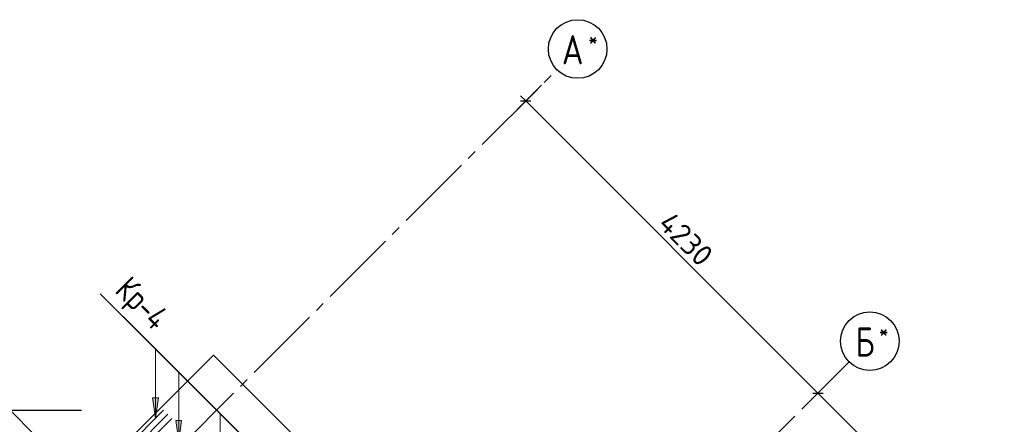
# Model space of a CAD drawing. Header units: millimetres. Extents: x 40580 to 1930067, y -240640 to 81020.
# Tile 204 of 256: x 694170 to 704252, y -208080 to -203938. Entities that reach past the tile are written whole.
import ezdxf

# ---------------------------------------------------------------- set-up
doc = ezdxf.new("R2010")
doc.units = ezdxf.units.MM
doc.linetypes.add('______5', pattern=[1100, 800, -100, 100, -100])
doc.linetypes.add('CENTER', pattern=[2, 1.25, -0.25, 0.25, -0.25])
for name, color, linetype, lineweight in [('S1 Стержни арматуры фон', 7, 'Continuous', 25), ('Standard', 7, 'Continuous', 25), ('ЖБ Перекрытие верхний уровень', 7, 'Continuous', 35), ('ОСИ', 7, 'CENTER', 15), ('Позиционная метка номер позиции', 7, 'Continuous', 13), ('Примечания', 7, 'Continuous', 13)]:
    doc.layers.add(name, color=color, linetype=linetype, lineweight=lineweight)
doc.styles.add('GOST 2.304', font='isocpeur.ttf', dxfattribs={"width": 0.8})
doc.styles.add('ISOCPEUR', font='isocpeur.ttf')

msp = doc.modelspace()

# ---------------------------------------------------------------- hatches: boundary and pattern name
at = {"layer": 'Позиционная метка номер позиции', "linetype": 'Continuous', "lineweight": 13, "transparency": 33554687}
for points in [[(695591.1, -207807.7), (695561.1, -208017.7), (695531.1, -207807.7)], [(695828.1, -208042.8), (695798.1, -208252.7), (695768.1, -208042.8)]]:
    msp.add_hatch(color=7, dxfattribs=at).paths.add_polyline_path(points, flags=16)

# ---------------------------------------------------------------- linework, layer by layer
at = {"layer": 'S1 Стержни арматуры фон', "color": 7, "linetype": 'Continuous', "lineweight": -3, "transparency": 33554687}
for p, q in [((695644.1, -207934.7), (694273.7, -209305.1)), ((695643.4, -207935.4), (694274.4, -209304.4)), ((695686.5, -207977.2), (694316.1, -209347.5)), ((695685.8, -207977.9), (694316.8, -209346.8)), ((695728.9, -208019.6), (694358.5, -209390)), ((695728.2, -208020.3), (694359.2, -209389.3))]:
    msp.add_line(p, q, dxfattribs=at)
at = {"layer": 'Standard', "color": 251, "linetype": 'Continuous', "lineweight": -3, "true_color": 0x656565, "transparency": 33554687}
for p, q in [((699351.7, -204769.9), (699514.7, -204606.9)), ((699351.7, -204769.9), (699440.1, -204681.5)), ((699351.7, -204769.9), (699263.3, -204858.3)), ((702342.7, -207761), (702431.1, -207672.6)), ((702342.7, -207761), (702254.3, -207849.4))]:
    msp.add_line(p, q, dxfattribs=at)
at = {"layer": 'Standard', "color": 7, "linetype": 'Continuous', "lineweight": -3, "transparency": 33554687}
for p, q in [((699351.7, -204769.9), (699298.6, -204716.9)), ((699351.7, -204769.9), (702342.7, -207761)), ((702342.7, -207761), (704251.9, -209670.2))]:
    msp.add_line(p, q, dxfattribs=at)
at = {"layer": 'Standard', "color": 7, "linetype": 'Continuous', "lineweight": 25, "transparency": 33554687}
for p, q in [((699298.6, -204769.9), (699404.7, -204769.9)), ((702289.7, -207761), (702395.8, -207761))]:
    msp.add_line(p, q, dxfattribs=at)
at = {"layer": 'Standard', "color": 251, "linetype": 'Continuous', "lineweight": -3, "true_color": 0x656565, "transparency": 33554687}
msp.add_lwpolyline([(702342.7, -207761), (702354.8, -207749), (702354.8, -207749), (702505.7, -207598)], dxfattribs=at)
at = {"layer": 'ЖБ Перекрытие верхний уровень', "transparency": 33554687}
msp.add_line((694831.8, -208695.9), (693853.3, -207717.4), dxfattribs=at)
at = {"layer": 'ЖБ Перекрытие верхний уровень', "transparency": 33554687, "extrusion": (0, 0, -1)}
msp.add_lwpolyline([(-694831.8, -208695.9), (-696154.1, -207373.6), (-701648.3, -212867.8), (-700326, -214190.1)], dxfattribs=at)
at = {"layer": 'ОСИ', "color": 8, "linetype": '______5', "lineweight": -3, "transparency": 33554687}
for p, q in [((681014.9, -223106.7), (699671.2, -204450.4)), ((683652.4, -226451.3), (702662.3, -207441.5)), ((694803.3, -207940.4), (676099.3, -207940.4))]:
    msp.add_line(p, q, dxfattribs=at)
at = {"layer": 'ОСИ', "color": 7, "linetype": 'Continuous', "lineweight": -3, "transparency": 33554687}
for centre in [(699883.3, -204238.3), (702874.4, -207229.3)]:
    msp.add_circle(centre, 300, dxfattribs=at)
at = {"layer": 'Позиционная метка номер позиции', "color": 7, "linetype": 'Continuous', "lineweight": 13, "transparency": 33554687}
for p, q in [((700931.7, -212679.3), (695241.2, -206990.8)), ((695561.1, -208017.7), (695531.1, -207807.7)), ((695531.1, -207807.7), (695591.1, -207807.7)), ((695561.1, -207807.7), (695561.1, -207792.7)), ((695591.1, -207807.7), (695561.1, -208017.7)), ((695798.1, -208252.7), (695768.1, -208042.8)), ((695768.1, -208042.8), (695828.1, -208042.8)), ((695798.1, -208042.7), (695798.2, -208027.8)), ((695828.1, -208042.8), (695798.1, -208252.7))]:
    msp.add_line(p, q, dxfattribs=at)
for points in [[(695561.1, -208017.7), (695561.1, -207310.6), (694993.7, -206743.3)], [(695798.1, -208252.7), (695798.1, -207545.6), (695230.8, -206978.3)], [(696222.4, -208677), (696222.4, -207969.9), (695655.1, -207402.6)], [(696646.7, -209101.3), (696646.7, -208394.2), (696079.3, -207826.8)]]:
    msp.add_lwpolyline(points, dxfattribs=at)

# ---------------------------------------------------------------- texts
at = {"layer": 'Standard', "color": 7, "linetype": 'Continuous', "lineweight": 25, "transparency": 33554687, "insert": (700694.6, -206042.1), "char_height": 220, "width": 657.05, "attachment_point": 7, "rotation": 315, "style": 'ISOCPEUR'}
msp.add_mtext('4230', dxfattribs=at)
at = {"layer": 'ОСИ', "color": 7, "linetype": 'Continuous', "lineweight": 25, "transparency": 33554687, "attachment_point": 7, "style": 'ISOCPEUR'}
for s, insert, char_height, width in [('\\W0.80;*', (699991.8, -204220.8), 180, 215.9), ('\\W0.82;А', (699721.8, -204395.8), 300, 392.649), ('\\W0.80;*', (702967.9, -207211.8), 180, 215.891), ('\\W0.80;Б', (702727.9, -207386.8), 300, 359.83)]:
    msp.add_mtext(s, dxfattribs=dict(at, insert=insert, char_height=char_height, width=width))
at = {"layer": 'Примечания', "color": 7, "linetype": 'Continuous', "lineweight": 25, "transparency": 33554687, "insert": (695084.4, -206769.9), "char_height": 250, "width": 728.949, "attachment_point": 7, "rotation": 315, "style": 'GOST 2.304'}
msp.add_mtext('Кр-4', dxfattribs=at)

doc.saveas('drawing.dxf')
